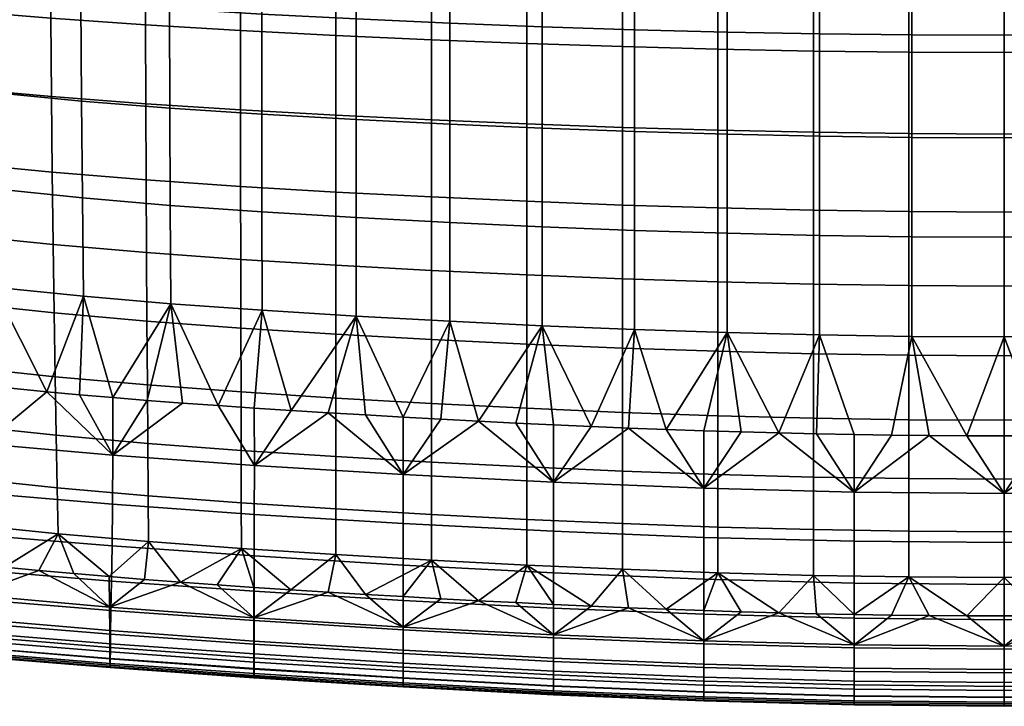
# Model space of a CAD drawing. Header units: millimetres. Extents: x -429 to 429, y -549 to 219.
# Tile 12 of 116: x -180 to 0, y -537 to -411. Entities that reach past the tile are written whole.
import ezdxf

# ---------------------------------------------------------------- set-up
doc = ezdxf.new("R2010")
doc.units = ezdxf.units.MM
doc.header["$MEASUREMENT"] = 0
doc.layers.add('sedak', color=7, linetype='Continuous', true_color=0x727272)
doc.layers.add('Výchozí', color=7, linetype='Continuous', true_color=0x000000)

msp = doc.modelspace()

# ---------------------------------------------------------------- meshes
at = {"layer": 'sedak'}
mesh = msp.add_polyface(dxfattribs=at)
corners = [(17.46, -431.99, 370.39), (17.46, -446.26, 374.04), (0, -446.34, 373.92), (0, -432.07, 370.27), (34.1, -431.77, 370.74), (34.1, -446.02, 374.39), (52.41, -431.37, 371.41), (52.41, -445.6, 375.06), (69.88, -430.86, 372.34), (69.88, -445.06, 375.99), (17.46, -417.11, 367.04), (0, -417.18, 366.92), (34.1, -416.91, 367.39), (52.41, -416.55, 368.07), (69.88, -416.08, 369.01), (17.46, -401.73, 364), (0, -401.8, 363.88), (34.1, -401.56, 364.36), (52.41, -401.23, 365.05), (17.46, -385.96, 361.26), (0, -386.02, 361.13), (34.1, -385.8, 361.63), (52.41, -385.52, 362.33), (17.46, -369.89, 358.81), (0, -369.94, 358.68), (34.1, -369.76, 359.18), (52.41, -369.52, 359.89), (17.46, -353.63, 356.63), (0, -353.67, 356.5), (34.1, -353.52, 357.01), (52.41, -353.33, 357.73), (17.46, -337.28, 354.72), (0, -337.31, 354.59), (34.1, -337.2, 355.11), (52.41, -337.04, 355.83), (16.9, -413.92, 436.5), (0, -413.98, 436.34), (0, -432.76, 437.86), (16.9, -432.68, 438.02), (16.9, -396.75, 435.02), (0, -396.8, 434.85), (16.9, -378.7, 433.4), (0, -378.74, 433.24), (16.9, -361.1, 431.82), (0, -361.14, 431.65), (16.9, -342.89, 430.2), (0, -342.92, 430.03), (16.9, -324.34, 428.58), (0, -324.36, 428.41), (34.1, -413.72, 436.99), (34.1, -432.46, 438.48), (34.1, -396.58, 435.51), (34.1, -378.55, 433.9), (34.1, -360.98, 432.32), (34.1, -342.8, 430.7), (34.1, -324.27, 429.08), (50.73, -432.11, 439.21), (34.1, -450.62, 439.68), (50.73, -450.23, 440.38), (50.73, -413.41, 437.74), (50.73, -396.3, 436.28), (50.73, -378.33, 434.69), (50.73, -360.79, 433.12), (50.73, -342.65, 431.5), (50.73, -324.15, 429.87), (67.65, -431.62, 440.22), (67.65, -449.7, 441.35), (67.65, -412.98, 438.78), (67.65, -395.92, 437.34), (67.65, -378, 435.77), (67.65, -360.52, 434.21), (67.65, -342.43, 432.6), (67.65, -323.98, 430.98)]
mesh.append_faces([[corners[k] for k in face] for face in [(0, 1, 2, 3), (4, 5, 1, 0), (6, 7, 5, 4), (8, 9, 7, 6), (10, 0, 3, 11), (12, 4, 0, 10), (13, 6, 4, 12), (14, 8, 6, 13), (15, 10, 11, 16), (17, 12, 10, 15), (18, 13, 12, 17), (19, 15, 16, 20), (21, 17, 15, 19), (22, 18, 17, 21), (23, 19, 20, 24), (25, 21, 19, 23), (26, 22, 21, 25), (27, 23, 24, 28), (29, 25, 23, 27), (30, 26, 25, 29), (31, 27, 28, 32), (33, 29, 27, 31), (34, 30, 29, 33), (35, 36, 37, 38), (39, 40, 36, 35), (41, 42, 40, 39), (43, 44, 42, 41), (45, 46, 44, 43), (47, 48, 46, 45), (49, 35, 38, 50), (51, 39, 35, 49), (52, 41, 39, 51), (53, 43, 41, 52), (54, 45, 43, 53), (55, 47, 45, 54), (56, 50, 57, 58), (59, 49, 50, 56), (60, 51, 49, 59), (61, 52, 51, 60), (62, 53, 52, 61), (63, 54, 53, 62), (64, 55, 54, 63), (65, 56, 58, 66), (67, 59, 56, 65), (68, 60, 59, 67), (69, 61, 60, 68), (70, 62, 61, 69), (71, 63, 62, 70), (72, 64, 63, 71)]])
mesh = msp.add_polyface(dxfattribs=at)
corners = [(-224.95, -433.15, 399.44), (-224.26, -446.07, 402.48), (-240.9, -443.22, 406.74), (-241.78, -430.47, 404.02), (-225.54, -419.74, 396.59), (-242.52, -417.31, 401.46), (-208.53, -421.87, 392.23), (-208.11, -435.46, 395.32), (-191.52, -423.67, 388.36), (-191.25, -437.41, 391.64), (-174.39, -425.22, 384.93), (-174.24, -439.06, 388.35), (-157.13, -426.53, 381.92), (-157.06, -440.46, 385.43), (-139.77, -427.66, 379.29), (-139.75, -441.66, 382.86), (-122.32, -428.63, 377.04), (-122.32, -442.69, 380.64), (-226, -405.92, 393.96), (-243.1, -403.76, 399.07), (-208.86, -407.82, 389.39), (-191.73, -409.46, 385.36), (-174.5, -410.87, 381.81), (-157.18, -412.08, 378.72), (-139.78, -413.12, 376.04), (-122.32, -414.02, 373.76), (-226.35, -391.72, 391.52), (-243.53, -389.83, 396.84), (-209.1, -393.39, 386.78), (-191.89, -394.84, 382.63), (-174.59, -396.09, 378.99), (-157.21, -397.18, 375.83), (-139.79, -398.13, 373.11), (-122.32, -398.95, 370.8), (-209.28, -378.61, 384.39), (-226.59, -377.17, 389.27), (-192, -379.86, 380.14), (-174.65, -380.97, 376.43), (-157.24, -381.93, 373.22), (-139.8, -382.77, 370.47), (-122.33, -383.5, 368.14), (-219.15, -419.5, 458.95), (-235.06, -415.99, 461.78), (-234.13, -433.02, 462.79), (-218.39, -436.84, 459.92), (-219.69, -402.09, 457.81), (-235.71, -399.06, 460.61), (-219.98, -386.35, 456.7), (-236.06, -383.77, 459.48), (-202.13, -422.36, 456.07), (-201.6, -439.89, 457.04), (-202.51, -404.61, 454.91), (-202.71, -388.51, 453.79), (-185.63, -424.41, 453.48), (-185.3, -442.06, 454.46), (-185.87, -406.44, 452.3), (-186, -390.11, 451.14), (-168.88, -426.04, 451.04), (-168.71, -443.77, 452.03), (-169.01, -407.91, 449.82), (-169.07, -391.41, 448.61), (-152.71, -427.32, 448.84), (-152.64, -445.12, 449.85), (-152.76, -409.08, 447.58), (-152.79, -392.45, 446.33), (-135.88, -428.45, 446.72), (-135.86, -446.3, 447.75), (-135.89, -410.11, 445.43), (-135.9, -393.37, 444.13), (-118.64, -411, 443.41), (-118.64, -429.43, 444.75), (-118.64, -394.17, 442.08), (-118.64, -376.49, 440.6), (-135.91, -375.79, 442.71)]
mesh.append_faces([[corners[k] for k in face] for face in [(0, 1, 2, 3), (4, 0, 3, 5), (6, 7, 0, 4), (8, 9, 7, 6), (10, 11, 9, 8), (12, 13, 11, 10), (14, 15, 13, 12), (16, 17, 15, 14), (18, 4, 5, 19), (20, 6, 4, 18), (21, 8, 6, 20), (22, 10, 8, 21), (23, 12, 10, 22), (24, 14, 12, 23), (25, 16, 14, 24), (26, 18, 19, 27), (28, 20, 18, 26), (29, 21, 20, 28), (30, 22, 21, 29), (31, 23, 22, 30), (32, 24, 23, 31), (33, 25, 24, 32), (34, 28, 26, 35), (36, 29, 28, 34), (37, 30, 29, 36), (38, 31, 30, 37), (39, 32, 31, 38), (40, 33, 32, 39), (41, 42, 43, 44), (45, 46, 42, 41), (47, 48, 46, 45), (49, 41, 44, 50), (51, 45, 41, 49), (52, 47, 45, 51), (53, 49, 50, 54), (55, 51, 49, 53), (56, 52, 51, 55), (57, 53, 54, 58), (59, 55, 53, 57), (60, 56, 55, 59), (61, 57, 58, 62), (63, 59, 57, 61), (64, 60, 59, 63), (65, 61, 62, 66), (67, 63, 61, 65), (68, 64, 63, 67), (69, 67, 65, 70), (71, 68, 67, 69), (72, 73, 68, 71)]])
mesh = msp.add_polyface(dxfattribs=at)
corners = [(-104.84, -429.48, 375.14), (-104.84, -443.59, 378.76), (-122.32, -442.69, 380.64), (-122.32, -428.63, 377.04), (-87.36, -430.23, 373.58), (-87.36, -444.38, 377.22), (-69.88, -430.86, 372.34), (-69.88, -445.06, 375.99), (-52.41, -431.37, 371.41), (-52.41, -445.6, 375.06), (-34.94, -431.75, 370.76), (-34.94, -446, 374.42), (-17.47, -431.99, 370.39), (-17.47, -446.26, 374.04), (0, -432.07, 370.27), (0, -446.34, 373.92), (-104.84, -414.81, 371.84), (-122.32, -414.02, 373.76), (-87.36, -415.5, 370.26), (-69.88, -416.08, 369.01), (-52.41, -416.55, 368.07), (-34.94, -416.9, 367.42), (-17.47, -417.11, 367.04), (0, -417.18, 366.92), (-104.84, -399.66, 368.86), (-122.32, -398.95, 370.8), (-87.36, -400.29, 367.27), (-69.88, -400.81, 366), (-52.41, -401.23, 365.05), (-34.94, -401.54, 364.39), (-17.47, -401.73, 364), (0, -401.8, 363.88), (-104.84, -384.14, 366.19), (-122.33, -383.5, 368.14), (-87.36, -384.69, 364.58), (-69.88, -385.16, 363.3), (-52.41, -385.52, 362.33), (-34.94, -385.79, 361.65), (-17.47, -385.96, 361.26), (0, -386.02, 361.13), (-118.64, -429.43, 444.75), (-135.88, -428.45, 446.72), (-135.86, -446.3, 447.75), (-118.64, -447.35, 445.79), (-101.49, -430.28, 442.99), (-101.49, -448.25, 444.06), (-101.49, -411.78, 441.62), (-118.64, -411, 443.41), (-101.49, -394.86, 440.25), (-118.64, -394.17, 442.08), (-84.57, -431.01, 441.48), (-84.57, -449.04, 442.58), (-84.57, -412.43, 440.08), (-84.57, -395.44, 438.67), (-67.66, -412.98, 438.78), (-67.66, -431.62, 440.22), (-67.66, -395.92, 437.34), (-50.74, -413.41, 437.74), (-50.74, -432.11, 439.21), (-50.74, -396.3, 436.28), (-50.74, -378.33, 434.69), (-67.66, -378, 435.77), (-33.83, -413.73, 436.98), (-33.83, -432.46, 438.47), (-33.83, -396.58, 435.5), (-33.83, -378.56, 433.89), (-16.92, -413.92, 436.51), (-16.92, -432.68, 438.02), (-16.92, -396.75, 435.02), (-16.92, -378.7, 433.4), (0, -413.98, 436.34), (0, -432.76, 437.86), (0, -396.8, 434.85), (0, -378.74, 433.24)]
mesh.append_faces([[corners[k] for k in face] for face in [(0, 1, 2, 3), (4, 5, 1, 0), (6, 7, 5, 4), (8, 9, 7, 6), (10, 11, 9, 8), (12, 13, 11, 10), (14, 15, 13, 12), (16, 0, 3, 17), (18, 4, 0, 16), (19, 6, 4, 18), (20, 8, 6, 19), (21, 10, 8, 20), (22, 12, 10, 21), (23, 14, 12, 22), (24, 16, 17, 25), (26, 18, 16, 24), (27, 19, 18, 26), (28, 20, 19, 27), (29, 21, 20, 28), (30, 22, 21, 29), (31, 23, 22, 30), (32, 24, 25, 33), (34, 26, 24, 32), (35, 27, 26, 34), (36, 28, 27, 35), (37, 29, 28, 36), (38, 30, 29, 37), (39, 31, 30, 38), (40, 41, 42, 43), (44, 40, 43, 45), (46, 47, 40, 44), (48, 49, 47, 46), (50, 44, 45, 51), (52, 46, 44, 50), (53, 48, 46, 52), (54, 52, 50, 55), (56, 53, 52, 54), (57, 54, 55, 58), (59, 56, 54, 57), (60, 61, 56, 59), (62, 57, 58, 63), (64, 59, 57, 62), (65, 60, 59, 64), (66, 62, 63, 67), (68, 64, 62, 66), (69, 65, 64, 68), (70, 66, 67, 71), (72, 68, 66, 70), (73, 69, 68, 72)]])
mesh = msp.add_polyface(dxfattribs=at)
corners = [(-104.84, -501.68, 399.17), (-104.84, -510.03, 403.13), (-122.31, -509.01, 404.94), (-122.31, -500.67, 400.98), (-87.36, -502.58, 397.64), (-87.36, -510.93, 401.59), (-69.88, -503.35, 396.4), (-69.88, -511.71, 400.34), (-52.41, -503.98, 395.44), (-52.41, -512.34, 399.37), (-104.84, -492.1, 395.06), (-122.31, -491.09, 396.88), (-87.36, -492.99, 393.54), (-69.88, -493.75, 392.3), (-52.41, -494.37, 391.35), (-104.84, -481.38, 390.88), (-122.32, -480.39, 392.71), (-87.36, -482.26, 389.36), (-69.88, -483.01, 388.13), (-52.41, -483.62, 387.19), (-104.84, -469.65, 386.72), (-122.32, -468.68, 388.56), (-87.36, -470.51, 385.19), (-69.88, -471.24, 383.96), (-52.41, -471.83, 383.03), (-87.36, -457.84, 381.11), (-104.84, -457.02, 382.65), (-69.88, -458.55, 379.89), (-52.41, -459.12, 378.96), (-87.36, -444.38, 377.22), (-104.84, -443.59, 378.76), (-69.88, -445.06, 375.99), (-82.5, -504.75, 439.52), (-110, -503.33, 442.02), (-110, -510.95, 440), (-82.5, -512.39, 437.44), (-82.5, -495.77, 441.26), (-110, -494.36, 443.72), (-55, -505.87, 437.75), (-55, -513.5, 435.64), (-55, -496.87, 439.52), (-96.25, -484.61, 443.59), (-68.75, -485.86, 441.52), (-110, -483.87, 444.9), (-116.88, -483.48, 445.62), (-103.13, -484.25, 444.23), (-82.5, -485.28, 442.47), (-89.38, -484.95, 443.01), (-75.63, -485.58, 441.97), (-61.88, -486.12, 441.11), (-101.49, -448.25, 444.06), (-118.64, -447.35, 445.79), (-118.64, -465.38, 446.33), (-101.49, -466.32, 444.61), (-84.57, -449.04, 442.58), (-84.57, -467.14, 443.16), (-67.66, -449.7, 441.35), (-67.66, -467.85, 441.96), (-67.66, -431.62, 440.22), (-84.57, -431.01, 441.48), (-103.13, -484.25, 444.23), (-96.25, -484.61, 443.59), (-89.38, -484.95, 443.01), (-82.5, -485.28, 442.47), (-110, -483.87, 444.9), (-75.63, -485.58, 441.97), (-68.75, -485.86, 441.52), (-61.88, -486.12, 441.11)]
mesh.append_faces([[corners[k] for k in face] for face in [(0, 1, 2, 3), (4, 5, 1, 0), (6, 7, 5, 4), (8, 9, 7, 6), (10, 0, 3, 11), (12, 4, 0, 10), (13, 6, 4, 12), (14, 8, 6, 13), (15, 10, 11, 16), (17, 12, 10, 15), (18, 13, 12, 17), (19, 14, 13, 18), (20, 15, 16, 21), (22, 17, 15, 20), (23, 18, 17, 22), (24, 19, 18, 23), (25, 22, 20, 26), (27, 23, 22, 25), (28, 24, 23, 27), (29, 25, 26, 30), (31, 27, 25, 29), (32, 33, 34, 35), (36, 37, 33, 32), (38, 32, 35, 39), (40, 36, 32, 38), (36, 41, 37, 37), (36, 40, 42, 42), (37, 43, 44, 44), (37, 41, 45, 45), (36, 46, 47, 47), (36, 48, 46, 46), (47, 41, 36, 36), (45, 43, 37, 37), (40, 49, 42, 42), (42, 48, 36, 36), (50, 51, 52, 53), (54, 50, 53, 55), (56, 54, 55, 57), (58, 59, 54, 56), (53, 60, 61, 61), (55, 62, 63, 63), (55, 61, 62, 62), (53, 64, 60, 60), (57, 65, 66, 66), (57, 66, 67, 67), (55, 63, 65, 65), (53, 52, 64, 64), (57, 55, 65, 65), (53, 61, 55, 55)]])
mesh = msp.add_polyface(dxfattribs=at)
corners = [(-34.94, -504.45, 394.75), (-34.94, -512.82, 398.67), (-52.41, -512.34, 399.37), (-52.41, -503.98, 395.44), (-17.47, -504.75, 394.35), (-17.47, -513.12, 398.25), (0, -504.85, 394.21), (0, -513.22, 398.12), (-34.94, -494.84, 390.68), (-52.41, -494.37, 391.35), (-17.47, -495.13, 390.28), (0, -495.23, 390.15), (-34.94, -484.07, 386.53), (-52.41, -483.62, 387.19), (-17.47, -484.36, 386.14), (0, -484.45, 386.01), (-34.94, -472.27, 382.38), (-52.41, -471.83, 383.03), (-17.47, -472.55, 382), (0, -472.64, 381.87), (-34.94, -459.55, 378.32), (-52.41, -459.12, 378.96), (-17.47, -459.81, 377.94), (0, -459.9, 377.82), (-52.41, -445.6, 375.06), (-69.88, -458.55, 379.89), (-69.88, -445.06, 375.99), (-34.94, -446, 374.42), (-17.47, -446.26, 374.04), (0, -446.34, 373.92), (-27.5, -506.59, 436.71), (-55, -505.87, 437.75), (-55, -513.5, 435.64), (-27.5, -514.23, 434.56), (-27.5, -497.59, 438.49), (-55, -496.87, 439.52), (0, -497.84, 438.16), (0, -506.84, 436.36), (-41.25, -486.76, 440.14), (-48.13, -486.58, 440.42), (-55, -486.36, 440.74), (-61.88, -486.12, 441.11), (-27.5, -487.06, 439.71), (-34.38, -486.93, 439.91), (-13.75, -487.25, 439.46), (-20.63, -487.17, 439.57), (-50.74, -450.23, 440.38), (-67.66, -449.7, 441.35), (-67.66, -467.85, 441.96), (-50.74, -468.41, 441.03), (-50.74, -432.11, 439.21), (-67.66, -431.62, 440.22), (-33.83, -450.62, 439.67), (-33.83, -468.83, 440.35), (-33.83, -432.46, 438.47), (-16.92, -450.87, 439.24), (-16.92, -469.1, 439.94), (-16.92, -432.68, 438.02), (0, -450.95, 439.09), (0, -469.19, 439.81), (0, -432.76, 437.86), (-61.88, -486.12, 441.11), (-55, -486.36, 440.74), (-48.13, -486.58, 440.42), (-41.25, -486.76, 440.14), (-34.38, -486.93, 439.91), (-27.5, -487.06, 439.71), (-6.88, -487.3, 439.4), (-13.75, -487.25, 439.46), (-20.63, -487.17, 439.57)]
mesh.append_faces([[corners[k] for k in face] for face in [(0, 1, 2, 3), (4, 5, 1, 0), (6, 7, 5, 4), (8, 0, 3, 9), (10, 4, 0, 8), (11, 6, 4, 10), (12, 8, 9, 13), (14, 10, 8, 12), (15, 11, 10, 14), (16, 12, 13, 17), (18, 14, 12, 16), (19, 15, 14, 18), (20, 16, 17, 21), (22, 18, 16, 20), (23, 19, 18, 22), (24, 21, 25, 26), (27, 20, 21, 24), (28, 22, 20, 27), (29, 23, 22, 28), (30, 31, 32, 33), (34, 35, 31, 30), (36, 34, 30, 37), (34, 38, 35, 35), (35, 39, 40, 40), (35, 38, 39, 39), (40, 41, 35, 35), (34, 42, 43, 43), (34, 44, 45, 45), (45, 42, 34, 34), (43, 38, 34, 34), (34, 36, 44, 44), (46, 47, 48, 49), (50, 51, 47, 46), (52, 46, 49, 53), (54, 50, 46, 52), (55, 52, 53, 56), (57, 54, 52, 55), (58, 55, 56, 59), (60, 57, 55, 58), (49, 61, 62, 62), (49, 63, 64, 64), (53, 65, 66, 66), (53, 64, 65, 65), (49, 62, 63, 63), (67, 56, 68, 68), (68, 56, 69, 69), (53, 49, 64, 64), (67, 59, 56, 56), (56, 53, 66, 69), (48, 61, 49, 49)]])
mesh = msp.add_polyface(dxfattribs=at)
corners = [(-205.37, -493.15, 413), (-204.87, -501.74, 416.59), (-220.33, -499.56, 419.25), (-221.05, -490.81, 415.84), (-189.52, -495.12, 410.3), (-189.21, -503.59, 414.04), (-173.3, -496.8, 407.74), (-173.13, -505.21, 411.57), (-205.92, -483.39, 409.34), (-221.85, -480.93, 412.41), (-189.87, -485.44, 406.48), (-173.49, -487.18, 403.79), (-206.5, -472.61, 405.69), (-222.67, -470.09, 409.01), (-190.23, -474.71, 402.64), (-173.68, -476.48, 399.81), (-207.07, -460.94, 402.1), (-223.48, -458.42, 405.68), (-190.59, -463.04, 398.84), (-173.88, -464.81, 395.86), (-207.61, -448.52, 398.62), (-224.26, -446.07, 402.48), (-190.94, -450.57, 395.15), (-174.07, -452.3, 392.02), (-208.11, -435.46, 395.32), (-224.95, -433.15, 399.44), (-191.25, -437.41, 391.64), (-174.24, -439.06, 388.35), (-213.46, -507.85, 421.53), (-219.43, -507.03, 422.52), (-201.42, -509.36, 419.57), (-207.46, -508.62, 420.54), (-182.95, -511.33, 416.69), (-189.17, -510.71, 417.64), (-195.33, -510.05, 418.6), (-209.32, -503.27, 454.35), (-219.54, -502.05, 456.14), (-220.86, -508.5, 454.16), (-210.22, -509.71, 452.35), (-208.42, -495.56, 456.16), (-218.21, -494.3, 457.91), (-207.72, -486.34, 457.62), (-217.13, -484.98, 459.33), (-187.38, -505.45, 450.65), (-187.74, -511.88, 448.6), (-187.03, -497.8, 452.52), (-186.77, -488.73, 454.05), (-163.19, -499.82, 448.81), (-163.29, -507.44, 446.89), (-163.12, -490.83, 450.4), (-207.41, -475.45, 458.56), (-216.59, -473.92, 460.24), (-197.45, -476.83, 456.83), (-175.24, -479.23, 453.26), (-186.71, -478.08, 455.06), (-201.6, -439.89, 457.04), (-218.39, -436.84, 459.92), (-217.52, -454.96, 460.56), (-200.98, -457.96, 457.65), (-185.3, -442.06, 454.46), (-184.9, -460.07, 455.06), (-168.71, -443.77, 452.03), (-168.5, -461.76, 452.61), (-207.41, -475.45, 458.56), (-197.45, -476.83, 456.83), (-216.59, -473.92, 460.24), (-186.71, -478.08, 455.06), (-175.24, -479.23, 453.26), (-169.26, -479.78, 452.36)]
mesh.append_faces([[corners[k] for k in face] for face in [(0, 1, 2, 3), (4, 5, 1, 0), (6, 7, 5, 4), (8, 0, 3, 9), (10, 4, 0, 8), (11, 6, 4, 10), (12, 8, 9, 13), (14, 10, 8, 12), (15, 11, 10, 14), (16, 12, 13, 17), (18, 14, 12, 16), (19, 15, 14, 18), (20, 16, 17, 21), (22, 18, 16, 20), (23, 19, 18, 22), (24, 20, 21, 25), (26, 22, 20, 24), (27, 23, 22, 26), (2, 28, 29, 29), (1, 30, 31, 31), (31, 28, 1, 1), (32, 33, 5, 5), (1, 5, 34, 30), (7, 32, 5, 5), (28, 2, 1, 1), (35, 36, 37, 38), (39, 40, 36, 35), (41, 42, 40, 39), (43, 35, 38, 44), (45, 39, 35, 43), (46, 41, 39, 45), (47, 45, 43, 48), (49, 46, 45, 47), (50, 51, 42, 41), (46, 52, 41, 41), (41, 52, 50, 50), (46, 53, 54, 54), (54, 52, 46, 46), (49, 53, 46, 46), (55, 56, 57, 58), (59, 55, 58, 60), (61, 59, 60, 62), (58, 63, 64, 64), (57, 65, 63, 63), (60, 66, 67, 67), (62, 67, 68, 68), (64, 66, 60, 58), (57, 63, 58, 58), (62, 60, 67, 67)]])
mesh = msp.add_polyface(dxfattribs=at)
corners = [(17.46, -504.75, 394.35), (17.46, -513.12, 398.25), (0, -513.22, 398.12), (0, -504.85, 394.21), (34.1, -504.47, 394.73), (34.1, -512.84, 398.64), (52.41, -503.98, 395.44), (52.41, -512.34, 399.37), (17.46, -495.13, 390.28), (0, -495.23, 390.15), (34.1, -494.85, 390.65), (52.41, -494.37, 391.35), (17.46, -484.36, 386.14), (0, -484.45, 386.01), (34.1, -484.09, 386.5), (52.41, -483.62, 387.19), (17.46, -472.55, 382), (0, -472.64, 381.87), (34.1, -472.29, 382.36), (52.41, -471.83, 383.03), (17.46, -459.81, 377.94), (0, -459.9, 377.82), (34.1, -459.56, 378.29), (52.41, -459.12, 378.96), (17.46, -446.26, 374.04), (0, -446.34, 373.92), (34.1, -446.02, 374.39), (52.41, -445.6, 375.06), (41.25, -519.67, 402.57), (27.5, -506.59, 436.71), (0, -506.84, 436.36), (0, -514.48, 434.21), (27.5, -514.23, 434.56), (27.5, -497.59, 438.49), (0, -497.84, 438.16), (55, -505.87, 437.75), (55, -513.5, 435.64), (55, -496.87, 439.52), (-13.75, -487.25, 439.46), (-6.88, -487.3, 439.4), (0, -487.31, 439.37), (6.87, -487.3, 439.4), (13.75, -487.25, 439.46), (20.62, -487.17, 439.57), (27.5, -487.06, 439.71), (41.25, -486.76, 440.14), (34.37, -486.93, 439.91), (48.12, -486.58, 440.42), (16.9, -450.87, 439.24), (0, -450.95, 439.09), (0, -469.19, 439.81), (16.9, -469.1, 439.94), (16.9, -432.68, 438.02), (0, -432.76, 437.86), (34.1, -450.62, 439.68), (34.1, -468.83, 440.36), (34.1, -432.46, 438.48), (50.73, -450.23, 440.38), (50.73, -468.41, 441.03), (0, -487.31, 439.37), (-6.88, -487.3, 439.4), (6.87, -487.3, 439.4), (13.75, -487.25, 439.46), (20.62, -487.17, 439.57), (27.5, -487.06, 439.71), (34.37, -486.93, 439.91), (41.25, -486.76, 440.14), (48.12, -486.58, 440.42)]
mesh.append_faces([[corners[k] for k in face] for face in [(0, 1, 2, 3), (4, 5, 1, 0), (6, 7, 5, 4), (8, 0, 3, 9), (10, 4, 0, 8), (11, 6, 4, 10), (12, 8, 9, 13), (14, 10, 8, 12), (15, 11, 10, 14), (16, 12, 13, 17), (18, 14, 12, 16), (19, 15, 14, 18), (20, 16, 17, 21), (22, 18, 16, 20), (23, 19, 18, 22), (24, 20, 21, 25), (26, 22, 20, 24), (27, 23, 22, 26), (7, 28, 5, 5), (29, 30, 31, 32), (33, 34, 30, 29), (35, 29, 32, 36), (37, 33, 29, 35), (38, 34, 39, 39), (39, 34, 40, 40), (41, 40, 34, 34), (41, 34, 42, 42), (34, 33, 43, 42), (33, 44, 43, 43), (33, 45, 46, 46), (45, 37, 47, 47), (46, 44, 33, 33), (37, 45, 33, 33), (48, 49, 50, 51), (52, 53, 49, 48), (54, 48, 51, 55), (56, 52, 48, 54), (57, 54, 55, 58), (59, 50, 60, 60), (50, 59, 61, 61), (51, 61, 62, 62), (51, 62, 63, 63), (55, 64, 65, 65), (58, 66, 67, 67), (55, 65, 66, 66), (51, 63, 64, 64), (55, 51, 64, 64), (55, 66, 58, 58), (61, 51, 50, 50)]])
mesh = msp.add_polyface(dxfattribs=at)
corners = [(-156.66, -498.26, 405.31), (-156.59, -506.62, 409.21), (-173.13, -505.21, 411.57), (-173.3, -496.8, 407.74), (-139.64, -499.54, 403.05), (-139.62, -507.88, 406.98), (-122.31, -500.67, 400.98), (-122.31, -509.01, 404.94), (-156.74, -488.68, 401.28), (-173.49, -487.18, 403.79), (-139.66, -489.97, 398.97), (-122.31, -491.09, 396.88), (-156.82, -477.98, 397.2), (-173.68, -476.48, 399.81), (-139.68, -479.27, 394.83), (-122.32, -480.39, 392.71), (-156.91, -466.3, 393.15), (-173.88, -464.81, 395.86), (-139.71, -467.58, 390.71), (-122.32, -468.68, 388.56), (-156.99, -453.76, 389.2), (-174.07, -452.3, 392.02), (-139.73, -455, 386.7), (-122.32, -456.08, 384.51), (-104.84, -457.02, 382.65), (-104.84, -469.65, 386.72), (-157.06, -440.46, 385.43), (-174.24, -439.06, 388.35), (-139.75, -441.66, 382.86), (-122.32, -442.69, 380.64), (-104.84, -443.59, 378.76), (-137.25, -501.66, 445.22), (-163.19, -499.82, 448.81), (-163.29, -507.44, 446.89), (-137.26, -509.28, 443.24), (-137.24, -492.7, 446.86), (-163.12, -490.83, 450.4), (-110, -503.33, 442.02), (-110, -510.95, 440), (-110, -494.36, 443.72), (-175.24, -479.23, 453.26), (-169.26, -479.78, 452.36), (-143.89, -481.76, 448.84), (-150.42, -481.29, 449.7), (-123.72, -483.07, 446.38), (-137.25, -482.21, 447.99), (-156.84, -480.8, 450.58), (-163.12, -480.3, 451.47), (-130.52, -482.65, 447.17), (-116.88, -483.48, 445.62), (-152.64, -445.12, 449.85), (-168.71, -443.77, 452.03), (-168.5, -461.76, 452.61), (-152.55, -463.11, 450.41), (-135.86, -446.3, 447.75), (-135.84, -464.31, 448.3), (-118.64, -447.35, 445.79), (-118.64, -465.38, 446.33), (-169.26, -479.78, 452.36), (-163.12, -480.3, 451.47), (-156.84, -480.8, 450.58), (-150.42, -481.29, 449.7), (-143.89, -481.76, 448.84), (-137.25, -482.21, 447.99), (-130.52, -482.65, 447.17), (-123.72, -483.07, 446.38), (-116.88, -483.48, 445.62), (-110, -483.87, 444.9)]
mesh.append_faces([[corners[k] for k in face] for face in [(0, 1, 2, 3), (4, 5, 1, 0), (6, 7, 5, 4), (8, 0, 3, 9), (10, 4, 0, 8), (11, 6, 4, 10), (12, 8, 9, 13), (14, 10, 8, 12), (15, 11, 10, 14), (16, 12, 13, 17), (18, 14, 12, 16), (19, 15, 14, 18), (20, 16, 17, 21), (22, 18, 16, 20), (23, 19, 18, 22), (24, 25, 19, 23), (26, 20, 21, 27), (28, 22, 20, 26), (29, 23, 22, 28), (30, 24, 23, 29), (31, 32, 33, 34), (35, 36, 32, 31), (37, 31, 34, 38), (39, 35, 31, 37), (40, 36, 41, 41), (36, 35, 42, 43), (39, 44, 35, 35), (45, 42, 35, 35), (46, 47, 36, 36), (36, 43, 46, 46), (41, 36, 47, 47), (35, 48, 45, 45), (39, 49, 44, 44), (44, 48, 35, 35), (50, 51, 52, 53), (54, 50, 53, 55), (56, 54, 55, 57), (52, 58, 59, 59), (53, 60, 61, 61), (55, 62, 63, 63), (53, 61, 62, 62), (53, 59, 60, 60), (57, 64, 65, 65), (57, 66, 67, 67), (57, 65, 66, 66), (55, 63, 64, 64), (55, 53, 62, 62), (52, 59, 53, 53), (55, 64, 57, 57)]])
mesh = msp.add_polyface(dxfattribs=at)
corners = [(-189.21, -503.59, 414.04), (-189.17, -510.71, 417.64), (-195.33, -510.05, 418.6), (-173.13, -505.21, 411.57), (-176.66, -511.93, 415.75), (-182.95, -511.33, 416.69), (-170.29, -512.5, 414.82), (-163.84, -513.05, 413.91), (-212.26, -525.5, 438.04), (-223.84, -524.28, 439.85), (-223.92, -523.78, 437.57), (-212.32, -525.02, 435.77), (-212.21, -525.37, 440.12), (-223.77, -524.15, 441.94), (-212.14, -524.77, 442.01), (-223.68, -523.55, 443.84), (-212.05, -523.86, 443.72), (-223.54, -522.64, 445.55), (-211.91, -522.66, 445.26), (-223.34, -521.44, 447.1), (-211.74, -521.18, 446.67), (-223.08, -519.96, 448.51), (-211.52, -519.42, 447.95), (-222.77, -518.2, 449.8), (-210.96, -515.09, 450.25), (-221.95, -513.87, 452.09), (-210.22, -509.71, 452.35), (-220.86, -508.5, 454.16), (-188.82, -520.77, 424.1), (-212.75, -518.28, 427.79), (-213.05, -513.75, 424.75), (-188.97, -516.41, 420.99), (-188.71, -523.93, 426.99), (-212.54, -521.57, 430.65), (-188.64, -526.04, 429.66), (-212.4, -523.76, 433.31), (-188.6, -527.24, 432.11), (-188.57, -527.69, 434.36), (-188.55, -527.54, 436.41), (-188.52, -526.95, 438.27), (-188.49, -526.03, 439.96), (-188.43, -524.83, 441.49), (-188.36, -523.35, 442.88), (-188.27, -521.59, 444.16), (-188.05, -517.26, 446.48), (-187.74, -511.88, 448.6), (-163.72, -522.93, 420.46), (-163.77, -518.65, 417.32), (-163.68, -526.02, 423.36), (-163.66, -528.08, 426.01), (-163.64, -529.26, 428.44), (-163.63, -529.69, 430.65), (-163.63, -529.54, 432.67), (-163.62, -528.94, 434.49), (-163.61, -528.03, 436.15), (-163.59, -526.83, 437.67), (-163.57, -525.35, 439.05), (-163.54, -523.59, 440.32), (-163.48, -519.25, 442.64), (-163.39, -513.87, 444.79), (-163.29, -507.44, 446.89), (-187.38, -505.45, 450.65), (-213.46, -507.85, 421.53), (-219.43, -507.03, 422.52), (-207.46, -508.62, 420.54), (-201.42, -509.36, 419.57), (-195.33, -510.05, 418.6), (-189.17, -510.71, 417.64), (-182.95, -511.33, 416.69), (-176.66, -511.93, 415.75), (-170.29, -512.5, 414.82)]
mesh.append_faces([[corners[k] for k in face] for face in [(0, 1, 2, 2), (3, 4, 5, 5), (6, 4, 3, 3), (7, 6, 3, 3), (8, 9, 10, 11), (12, 13, 9, 8), (14, 15, 13, 12), (16, 17, 15, 14), (18, 19, 17, 16), (20, 21, 19, 18), (22, 23, 21, 20), (24, 25, 23, 22), (26, 27, 25, 24), (28, 29, 30, 31), (32, 33, 29, 28), (34, 35, 33, 32), (36, 11, 35, 34), (37, 8, 11, 36), (38, 12, 8, 37), (39, 14, 12, 38), (40, 16, 14, 39), (41, 18, 16, 40), (42, 20, 18, 41), (43, 22, 20, 42), (44, 24, 22, 43), (45, 26, 24, 44), (46, 28, 31, 47), (48, 32, 28, 46), (49, 34, 32, 48), (50, 36, 34, 49), (51, 37, 36, 50), (52, 38, 37, 51), (53, 39, 38, 52), (54, 40, 39, 53), (55, 41, 40, 54), (56, 42, 41, 55), (57, 43, 42, 56), (58, 44, 43, 57), (59, 45, 44, 58), (60, 61, 45, 59), (62, 30, 63, 63), (30, 62, 64, 64), (31, 30, 65, 66), (31, 66, 67, 67), (31, 67, 68, 68), (47, 69, 70, 70), (31, 68, 69, 69), (47, 31, 69, 69), (64, 65, 30, 30)]])
mesh = msp.add_polyface(dxfattribs=at)
corners = [(-156.59, -506.62, 409.21), (-157.32, -513.57, 413.01), (-163.84, -513.05, 413.91), (-139.62, -507.88, 406.98), (-144.06, -514.56, 411.26), (-150.73, -514.08, 412.12), (-130.56, -515.48, 409.61), (-137.34, -515.03, 410.42), (-122.31, -509.01, 404.94), (-116.88, -516.33, 408.07), (-123.73, -515.91, 408.82), (-104.84, -510.03, 403.13), (-173.13, -505.21, 411.57), (-137.32, -524.84, 417), (-163.72, -522.93, 420.46), (-163.77, -518.65, 417.32), (-137.33, -520.6, 413.85), (-137.31, -527.91, 419.88), (-163.68, -526.02, 423.36), (-137.31, -529.96, 422.5), (-163.66, -528.08, 426.01), (-137.31, -531.12, 424.89), (-163.64, -529.26, 428.44), (-137.31, -531.55, 427.07), (-163.63, -529.69, 430.65), (-137.31, -531.4, 429.05), (-163.63, -529.54, 432.67), (-137.3, -530.8, 430.85), (-163.62, -528.94, 434.49), (-137.3, -529.89, 432.48), (-163.61, -528.03, 436.15), (-137.3, -528.69, 433.97), (-163.59, -526.83, 437.67), (-137.3, -527.2, 435.34), (-163.57, -525.35, 439.05), (-137.3, -525.44, 436.61), (-163.54, -523.59, 440.32), (-137.29, -521.11, 438.93), (-163.48, -519.25, 442.64), (-137.28, -515.72, 441.11), (-163.39, -513.87, 444.79), (-137.26, -509.28, 443.24), (-163.29, -507.44, 446.89), (-110, -526.53, 413.91), (-110, -522.29, 410.78), (-110, -529.6, 416.77), (-110, -531.64, 419.36), (-110, -532.81, 421.72), (-110, -533.24, 423.87), (-110, -533.08, 425.81), (-110, -532.48, 427.58), (-110, -531.57, 429.19), (-110, -530.37, 430.67), (-110, -528.89, 432.03), (-110, -527.13, 433.29), (-110, -522.79, 435.62), (-110, -517.4, 437.82), (-110, -510.95, 440), (-163.84, -513.05, 413.91), (-157.32, -513.57, 413.01), (-150.73, -514.08, 412.12), (-170.29, -512.5, 414.82), (-144.06, -514.56, 411.26), (-137.34, -515.03, 410.42), (-130.56, -515.48, 409.61), (-123.73, -515.91, 408.82), (-116.88, -516.33, 408.07)]
mesh.append_faces([[corners[k] for k in face] for face in [(0, 1, 2, 2), (3, 4, 5, 5), (5, 1, 0, 0), (3, 6, 7, 7), (8, 9, 10, 10), (10, 6, 8, 8), (7, 4, 3, 3), (3, 8, 6, 6), (11, 9, 8, 8), (0, 3, 5, 5), (0, 2, 12, 12), (13, 14, 15, 16), (17, 18, 14, 13), (19, 20, 18, 17), (21, 22, 20, 19), (23, 24, 22, 21), (25, 26, 24, 23), (27, 28, 26, 25), (29, 30, 28, 27), (31, 32, 30, 29), (33, 34, 32, 31), (35, 36, 34, 33), (37, 38, 36, 35), (39, 40, 38, 37), (41, 42, 40, 39), (43, 13, 16, 44), (45, 17, 13, 43), (46, 19, 17, 45), (47, 21, 19, 46), (48, 23, 21, 47), (49, 25, 23, 48), (50, 27, 25, 49), (51, 29, 27, 50), (52, 31, 29, 51), (53, 33, 31, 52), (54, 35, 33, 53), (55, 37, 35, 54), (56, 39, 37, 55), (57, 41, 39, 56), (15, 58, 59, 59), (15, 59, 60, 60), (15, 61, 58, 58), (16, 62, 63, 63), (16, 64, 65, 65), (44, 65, 66, 66), (16, 63, 64, 64), (16, 60, 62, 62), (16, 15, 60, 60), (16, 65, 44, 44)]])
mesh = msp.add_polyface(dxfattribs=at)
corners = [(-61.88, -519.02, 403.56), (-52.41, -512.34, 399.37), (-55, -519.26, 403.19), (-48.13, -519.48, 402.86), (-41.25, -519.67, 402.57), (-34.94, -512.82, 398.67), (-27.5, -519.97, 402.14), (-34.38, -519.84, 402.33), (-20.63, -520.08, 401.98), (-17.47, -513.12, 398.25), (-6.88, -520.21, 401.81), (-13.75, -520.16, 401.87), (0, -513.22, 398.12), (-27.5, -529.8, 408.59), (-55, -529.08, 409.67), (-55, -524.83, 406.58), (-27.5, -525.55, 405.51), (-27.5, -532.88, 411.39), (-55, -532.16, 412.48), (-27.5, -534.93, 413.94), (-55, -534.2, 415.04), (-27.5, -536.09, 416.26), (-55, -535.37, 417.36), (-27.5, -536.53, 418.36), (-55, -535.8, 419.47), (-27.5, -536.37, 420.27), (-55, -535.64, 421.38), (-27.5, -535.77, 422.01), (-55, -535.05, 423.13), (-27.5, -534.86, 423.6), (-55, -534.13, 424.72), (-27.5, -533.66, 425.05), (-55, -532.93, 426.18), (-27.5, -532.18, 426.41), (-55, -531.45, 427.53), (-27.5, -530.41, 427.67), (-55, -529.69, 428.79), (-27.5, -526.07, 430.02), (-55, -525.35, 431.14), (-27.5, -520.68, 432.29), (-55, -519.95, 433.39), (-27.5, -514.23, 434.56), (-55, -513.5, 435.64), (0, -530.06, 408.23), (0, -525.81, 405.15), (0, -533.14, 411.03), (0, -535.19, 413.57), (0, -536.35, 415.89), (0, -536.78, 417.99), (0, -536.63, 419.9), (0, -536.03, 421.63), (0, -535.12, 423.22), (0, -533.92, 424.68), (0, -532.44, 426.03), (0, -530.67, 427.3), (0, -526.33, 429.65), (0, -520.94, 431.92), (0, -514.48, 434.21), (0, -506.84, 436.36), (-27.5, -506.59, 436.71), (-55, -519.26, 403.19), (-61.88, -519.02, 403.56), (-48.13, -519.48, 402.86), (-41.25, -519.67, 402.57), (-34.38, -519.84, 402.33), (-27.5, -519.97, 402.14), (-20.63, -520.08, 401.98), (-13.75, -520.16, 401.87)]
mesh.append_faces([[corners[k] for k in face] for face in [(0, 1, 2, 2), (3, 2, 1, 1), (4, 3, 1, 1), (5, 6, 7, 7), (7, 4, 5, 5), (8, 6, 9, 9), (5, 9, 6, 6), (10, 11, 9, 9), (8, 9, 11, 11), (12, 10, 9, 9), (4, 1, 5, 5), (13, 14, 15, 16), (17, 18, 14, 13), (19, 20, 18, 17), (21, 22, 20, 19), (23, 24, 22, 21), (25, 26, 24, 23), (27, 28, 26, 25), (29, 30, 28, 27), (31, 32, 30, 29), (33, 34, 32, 31), (35, 36, 34, 33), (37, 38, 36, 35), (39, 40, 38, 37), (41, 42, 40, 39), (43, 13, 16, 44), (45, 17, 13, 43), (46, 19, 17, 45), (47, 21, 19, 46), (48, 23, 21, 47), (49, 25, 23, 48), (50, 27, 25, 49), (51, 29, 27, 50), (52, 31, 29, 51), (53, 33, 31, 52), (54, 35, 33, 53), (55, 37, 35, 54), (56, 39, 37, 55), (57, 41, 39, 56), (58, 59, 41, 57), (60, 15, 61, 61), (15, 60, 62, 62), (15, 63, 16, 16), (16, 64, 65, 65), (16, 65, 66, 66), (16, 63, 64, 64), (44, 16, 67, 67), (66, 67, 16, 16), (62, 63, 15, 15)]])
mesh = msp.add_polyface(dxfattribs=at)
corners = [(-104.84, -510.03, 403.13), (-103.13, -517.11, 406.69), (-110, -516.72, 407.36), (-87.36, -510.93, 401.59), (-89.38, -517.82, 405.47), (-96.25, -517.48, 406.06), (-75.63, -518.46, 404.43), (-82.5, -518.15, 404.93), (-69.88, -511.71, 400.34), (-61.88, -519.02, 403.56), (-68.75, -518.75, 403.97), (-116.88, -516.33, 408.07), (-52.41, -512.34, 399.37), (-82.5, -527.97, 411.45), (-110, -526.53, 413.91), (-110, -522.29, 410.78), (-82.5, -523.72, 408.34), (-82.5, -531.04, 414.28), (-110, -529.6, 416.77), (-82.5, -533.08, 416.85), (-110, -531.64, 419.36), (-82.5, -534.25, 419.19), (-110, -532.81, 421.72), (-82.5, -534.68, 421.31), (-110, -533.24, 423.87), (-82.5, -534.52, 423.23), (-110, -533.08, 425.81), (-82.5, -533.93, 424.99), (-110, -532.48, 427.58), (-82.5, -533.01, 426.58), (-110, -531.57, 429.19), (-82.5, -531.81, 428.05), (-110, -530.37, 430.67), (-82.5, -530.33, 429.4), (-110, -528.89, 432.03), (-82.5, -528.57, 430.67), (-110, -527.13, 433.29), (-82.5, -524.23, 433), (-110, -522.79, 435.62), (-82.5, -518.83, 435.23), (-110, -517.4, 437.82), (-82.5, -512.39, 437.44), (-110, -510.95, 440), (-55, -529.08, 409.67), (-55, -524.83, 406.58), (-55, -532.16, 412.48), (-55, -534.2, 415.04), (-55, -535.37, 417.36), (-55, -535.8, 419.47), (-55, -535.64, 421.38), (-55, -535.05, 423.13), (-55, -534.13, 424.72), (-55, -532.93, 426.18), (-55, -531.45, 427.53), (-55, -529.69, 428.79), (-55, -525.35, 431.14), (-55, -519.95, 433.39), (-55, -513.5, 435.64), (-110, -516.72, 407.36), (-103.13, -517.11, 406.69), (-96.25, -517.48, 406.06), (-89.38, -517.82, 405.47), (-82.5, -518.15, 404.93), (-116.88, -516.33, 408.07), (-75.63, -518.46, 404.43), (-68.75, -518.75, 403.97), (-61.88, -519.02, 403.56)]
mesh.append_faces([[corners[k] for k in face] for face in [(0, 1, 2, 2), (3, 4, 5, 5), (5, 1, 0, 0), (3, 6, 7, 7), (8, 9, 10, 10), (10, 6, 8, 8), (7, 4, 3, 3), (2, 11, 0, 0), (5, 0, 3, 3), (3, 8, 6, 6), (8, 12, 9, 9), (13, 14, 15, 16), (17, 18, 14, 13), (19, 20, 18, 17), (21, 22, 20, 19), (23, 24, 22, 21), (25, 26, 24, 23), (27, 28, 26, 25), (29, 30, 28, 27), (31, 32, 30, 29), (33, 34, 32, 31), (35, 36, 34, 33), (37, 38, 36, 35), (39, 40, 38, 37), (41, 42, 40, 39), (43, 13, 16, 44), (45, 17, 13, 43), (46, 19, 17, 45), (47, 21, 19, 46), (48, 23, 21, 47), (49, 25, 23, 48), (50, 27, 25, 49), (51, 29, 27, 50), (52, 31, 29, 51), (53, 33, 31, 52), (54, 35, 33, 53), (55, 37, 35, 54), (56, 39, 37, 55), (57, 41, 39, 56), (15, 58, 59, 59), (16, 60, 61, 61), (16, 61, 62, 62), (15, 59, 60, 60), (15, 63, 58, 58), (64, 16, 62, 62), (65, 16, 64, 64), (66, 44, 65, 65), (16, 15, 60, 60), (65, 44, 16, 16)]])
mesh = msp.add_polyface(dxfattribs=at)
corners = [(0, -513.22, 398.12), (6.87, -520.21, 401.81), (0, -520.23, 401.78), (17.46, -513.12, 398.25), (20.62, -520.08, 401.98), (13.75, -520.16, 401.87), (34.1, -512.84, 398.64), (34.37, -519.84, 402.33), (27.5, -519.97, 402.14), (52.41, -512.34, 399.37), (48.12, -519.48, 402.86), (41.25, -519.67, 402.57), (55, -519.26, 403.19), (-6.88, -520.21, 401.81), (27.5, -529.8, 408.59), (0, -530.06, 408.23), (0, -525.81, 405.15), (27.5, -525.55, 405.51), (27.5, -532.88, 411.39), (0, -533.14, 411.03), (27.5, -534.93, 413.94), (0, -535.19, 413.57), (27.5, -536.09, 416.26), (0, -536.35, 415.89), (27.5, -536.53, 418.36), (0, -536.78, 417.99), (27.5, -536.37, 420.27), (0, -536.63, 419.9), (27.5, -535.77, 422.01), (0, -536.03, 421.63), (27.5, -534.86, 423.6), (0, -535.12, 423.22), (27.5, -533.66, 425.05), (0, -533.92, 424.68), (27.5, -532.18, 426.41), (0, -532.44, 426.03), (27.5, -530.41, 427.67), (0, -530.67, 427.3), (27.5, -526.07, 430.02), (0, -526.33, 429.65), (27.5, -520.68, 432.29), (0, -520.94, 431.92), (27.5, -514.23, 434.56), (0, -514.48, 434.21), (55, -529.08, 409.67), (55, -524.83, 406.58), (55, -532.16, 412.48), (55, -534.2, 415.04), (55, -535.37, 417.36), (55, -535.8, 419.47), (55, -535.64, 421.38), (55, -535.05, 423.13), (55, -534.13, 424.72), (55, -532.93, 426.18), (55, -531.45, 427.53), (55, -529.69, 428.79), (55, -525.35, 431.14), (55, -519.95, 433.39), (55, -513.5, 435.64), (-6.88, -520.21, 401.81), (0, -520.23, 401.78), (6.87, -520.21, 401.81), (-13.75, -520.16, 401.87), (13.75, -520.16, 401.87), (20.62, -520.08, 401.98), (27.5, -519.97, 402.14), (34.37, -519.84, 402.33), (41.25, -519.67, 402.57), (48.12, -519.48, 402.86)]
mesh.append_faces([[corners[k] for k in face] for face in [(0, 1, 2, 2), (3, 4, 5, 5), (5, 1, 3, 3), (6, 7, 8, 8), (9, 10, 11, 11), (11, 7, 6, 6), (8, 4, 3, 3), (12, 10, 9, 9), (3, 6, 8, 8), (0, 3, 1, 1), (0, 2, 13, 13), (14, 15, 16, 17), (18, 19, 15, 14), (20, 21, 19, 18), (22, 23, 21, 20), (24, 25, 23, 22), (26, 27, 25, 24), (28, 29, 27, 26), (30, 31, 29, 28), (32, 33, 31, 30), (34, 35, 33, 32), (36, 37, 35, 34), (38, 39, 37, 36), (40, 41, 39, 38), (42, 43, 41, 40), (44, 14, 17, 45), (46, 18, 14, 44), (47, 20, 18, 46), (48, 22, 20, 47), (49, 24, 22, 48), (50, 26, 24, 49), (51, 28, 26, 50), (52, 30, 28, 51), (53, 32, 30, 52), (54, 34, 32, 53), (55, 36, 34, 54), (56, 38, 36, 55), (57, 40, 38, 56), (58, 42, 40, 57), (16, 59, 60, 60), (61, 16, 60, 60), (62, 59, 16, 16), (17, 16, 63, 64), (17, 64, 65, 65), (17, 66, 67, 67), (45, 67, 68, 68), (17, 65, 66, 66), (45, 17, 67, 67), (63, 16, 61, 61)]])
at = {"layer": 'Výchozí'}
mesh = msp.add_polyface(dxfattribs=at)
corners = [(-105.68, -329.51, 346.15), (-105.67, -329.92, 347.19), (-303.71, -495.13, 285.2), (-303.73, -494.71, 284.15), (-105.81, -329.17, 345.66), (-303.86, -494.38, 283.66), (-106.29, -328.32, 344.91), (-106.01, -328.77, 345.24), (-304.06, -493.98, 283.24), (-304.34, -493.53, 282.92), (-106.61, -327.86, 344.7), (-304.66, -493.06, 282.7), (-108.06, -326.21, 344.94), (-107.31, -326.98, 344.62), (-305.36, -492.19, 282.62), (-306.11, -491.41, 282.94), (-108.44, -325.87, 345.27), (-306.49, -491.07, 283.27), (-109.11, -325.43, 346.2), (-108.8, -325.6, 345.7), (-306.85, -490.81, 283.7), (-307.15, -490.63, 284.2), (-109.35, -325.34, 346.75), (-307.4, -490.55, 284.75), (-109.58, -325.86, 348.88), (-109.6, -325.44, 347.84), (-307.65, -490.65, 285.84), (-307.63, -491.06, 286.89), (-109.46, -326.19, 349.37), (-307.51, -491.4, 287.37), (-108.98, -327.05, 350.12), (-109.26, -326.6, 349.8), (-307.3, -491.8, 287.8), (-307.03, -492.25, 288.12), (-108.66, -327.51, 350.33), (-306.71, -492.71, 288.33), (-107.21, -329.16, 350.09), (-107.96, -328.39, 350.42), (-306.01, -493.59, 288.42), (-305.26, -494.36, 288.09), (-106.83, -329.5, 349.77), (-304.88, -494.7, 287.77), (-106.16, -329.94, 348.83), (-106.47, -329.76, 349.34), (-304.52, -494.97, 287.34), (-304.21, -495.15, 286.83), (-105.67, -329.92, 347.19), (-105.92, -330.02, 348.28), (-303.97, -495.23, 286.29), (-303.71, -495.13, 285.2), (-107.36, -323.8, 346.75), (-105.8, -321.97, 347.24), (-105.46, -322.12, 346.74), (-107.03, -323.96, 346.25), (-107.61, -323.72, 347.29), (-106.05, -321.91, 347.78), (-107.86, -323.81, 348.39), (-106.29, -321.99, 348.88), (-107.79, -324.19, 349.44), (-106.19, -322.32, 349.95), (-107.64, -324.49, 349.94), (-106, -322.59, 350.46), (-107.39, -324.86, 350.38), (-105.72, -322.91, 350.9), (-107.07, -325.26, 350.72), (-105.36, -323.27, 351.25), (-106.23, -324.5, 345.51), (-105.41, -325.21, 345.21), (-107.31, -326.98, 344.62), (-108.06, -326.21, 344.94), (-106.65, -324.2, 345.83), (-108.44, -325.87, 345.27), (-108.8, -325.6, 345.7), (-109.11, -325.43, 346.2), (-109.35, -325.34, 346.75), (-109.6, -325.44, 347.84), (-109.58, -325.86, 348.88), (-109.46, -326.19, 349.37), (-109.26, -326.6, 349.8), (-106.7, -325.68, 350.94), (-108.98, -327.05, 350.12), (-108.66, -327.51, 350.33), (-105.91, -326.48, 351.06), (-107.96, -328.39, 350.42), (-105.09, -327.18, 350.76), (-107.21, -329.16, 350.09)]
mesh.append_faces([[corners[k] for k in face] for face in [(0, 1, 2, 3), (4, 0, 3, 5), (6, 7, 8, 9), (10, 6, 9, 11), (7, 4, 5, 8), (12, 13, 14, 15), (16, 12, 15, 17), (18, 19, 20, 21), (22, 18, 21, 23), (19, 16, 17, 20), (13, 10, 11, 14), (24, 25, 26, 27), (28, 24, 27, 29), (30, 31, 32, 33), (34, 30, 33, 35), (31, 28, 29, 32), (36, 37, 38, 39), (40, 36, 39, 41), (42, 43, 44, 45), (46, 47, 48, 49), (47, 42, 45, 48), (43, 40, 41, 44), (37, 34, 35, 38), (25, 22, 23, 26), (50, 51, 52, 53), (54, 55, 51, 50), (56, 57, 55, 54), (58, 59, 57, 56), (60, 61, 59, 58), (62, 63, 61, 60), (64, 65, 63, 62), (66, 67, 68, 69), (70, 66, 69, 71), (50, 53, 72, 73), (54, 50, 73, 74), (53, 70, 71, 72), (56, 54, 74, 75), (60, 58, 76, 77), (62, 60, 77, 78), (79, 64, 80, 81), (82, 79, 81, 83), (64, 62, 78, 80), (84, 82, 83, 85), (75, 76, 58, 56)]])

doc.saveas('drawing.dxf')
